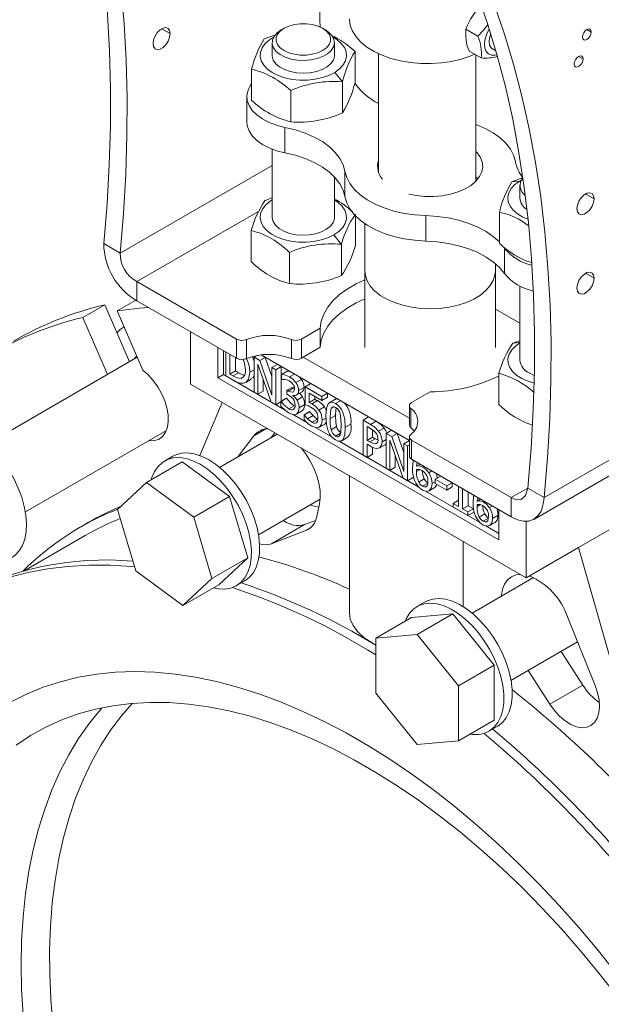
# Model space of a CAD drawing. Header units: millimetres. Extents: x 195 to 7681, y 65 to 5395.
# Tile 16 of 80: x 559 to 708, y 4008 to 4261. Entities that reach past the tile are written whole.
import ezdxf

# ---------------------------------------------------------------- set-up
doc = ezdxf.new("R2010")
doc.units = ezdxf.units.MM

msp = doc.modelspace()

# ---------------------------------------------------------------- linework, layer by layer
at = {"color": 7, "linetype": 'Continuous', "lineweight": 18, "ltscale": 13}
for p, q in [((597.58, 4257.38), (595.39, 4258.64)), ((626.14, 4258.36), (626.85, 4258.77)), ((637.46, 4258.36), (636.75, 4258.77)), ((676.66, 4256.74), (673.57, 4258.51)), ((705.77, 4257.8), (704.63, 4258.45)), ((623.8, 4255.09), (623.8, 4251.83)), ((639.8, 4251.83), (639.8, 4255.09)), ((645.08, 4252.81), (645.08, 4244.8)), ((651.12, 4252.21), (651.12, 4221.79)), ((677.46, 4251.15), (674.38, 4252.92)), ((676.12, 4219.45), (676.12, 4251.92)), ((680.36, 4253.47), (681.27, 4252.94)), ((703.64, 4250.86), (702.51, 4251.51)), ((618.52, 4248.24), (618.52, 4240.23)), ((641.87, 4245.03), (639.87, 4247.42)), ((641.87, 4245.03), (641.87, 4237.01)), ((645.07, 4244.59), (645.27, 4244.31)), ((628.59, 4242.75), (628.59, 4234.73)), ((617.3, 4241.21), (617.3, 4234.68)), ((627.08, 4233.3), (627.08, 4226.77)), ((623.8, 4227.7), (623.8, 4210.18)), ((623.8, 4223.52), (584.78, 4201)), ((642.48, 4222.04), (642.48, 4215.51)), ((639.8, 4210.18), (639.8, 4220.55)), ((685.37, 4219.29), (687.38, 4219.49)), ((687.44, 4218.35), (687.44, 4215.09)), ((622, 4214.54), (623.8, 4215.18)), ((706.47, 4214.93), (704.28, 4216.19)), ((620.29, 4211.7), (589.02, 4193.65)), ((682.16, 4211.5), (682.16, 4203.49)), ((645.19, 4210.54), (645.19, 4202.94)), ((663.26, 4210.6), (663.26, 4204.07)), ((618.42, 4206.81), (618.42, 4198.8)), ((647.62, 4208.52), (647.62, 4196.34)), ((641.6, 4203.23), (639.65, 4205.65)), ((580.54, 4203.45), (582.91, 4202.08)), ((582.91, 4202.08), (584.78, 4201)), ((628.22, 4201.16), (628.22, 4193.14)), ((641.6, 4203.23), (641.6, 4195.21)), ((683.47, 4202.26), (683.47, 4195.73)), ((647.62, 4196.34), (647.62, 4176.74)), ((681.12, 4196.34), (681.12, 4198.28)), ((681.12, 4176.74), (681.12, 4196.34)), ((589.02, 4193.65), (614.6, 4178.89)), ((589.02, 4193.65), (589.02, 4188.75)), ((706.47, 4194.52), (704.28, 4195.78)), ((687.44, 4192.5), (687.44, 4173.44)), ((588.75, 4188.92), (583.96, 4186.16)), ((614.6, 4173.99), (589.02, 4188.75)), ((580.8, 4187.71), (575.15, 4184.44)), ((580.8, 4187.71), (587.16, 4173.05)), ((590.58, 4170.9), (583.96, 4186.16)), ((681.12, 4186.61), (687.44, 4182.96)), ((575.15, 4184.44), (581.5, 4169.78)), ((585.75, 4182.05), (585.74, 4182.04)), ((602.81, 4180.79), (602.81, 4167.32)), ((631.33, 4178.89), (636.13, 4181.66)), ((636.13, 4181.66), (636.13, 4176.76)), ((614.6, 4178.89), (614.6, 4173.99)), ((617.17, 4173.86), (617.17, 4178.76)), ((628.76, 4178.76), (628.76, 4173.86)), ((631.33, 4173.99), (631.33, 4178.89)), ((685.64, 4177.8), (687.44, 4178.45)), ((609.88, 4168.95), (609.88, 4176.71)), ((611.3, 4169.77), (611.3, 4175.89)), ((636.13, 4176.76), (631.33, 4173.99)), ((685.64, 4177.8), (687.44, 4177.96)), ((589.15, 4174.2), (550.4, 4151.82)), ((611.89, 4175.55), (611.89, 4169.42)), ((612.92, 4169.86), (612.92, 4174.95)), ((614.34, 4174.13), (614.34, 4170.68)), ((619.9, 4174.65), (619.15, 4174.22)), ((619.15, 4174.22), (619.15, 4165.23)), ((620.61, 4173.37), (619.15, 4174.22)), ((622.03, 4174.18), (620.61, 4173.37)), ((623.75, 4164.45), (620.61, 4173.37)), ((620.94, 4174.81), (622.03, 4174.18)), ((620.95, 4174.81), (659.03, 4152.83)), ((622.03, 4174.18), (623.75, 4169.29)), ((659.03, 4158.54), (631.8, 4174.26)), ((614.34, 4170.68), (612.92, 4169.86)), ((614.34, 4170.68), (615.13, 4170.22)), ((619.15, 4171.01), (618.02, 4170.37)), ((620.11, 4172.42), (623.55, 4162.69)), ((620.11, 4164.68), (620.11, 4172.42)), ((625.16, 4172.38), (623.75, 4171.56)), ((623.75, 4171.56), (623.75, 4164.45)), ((624.71, 4171), (623.75, 4171.56)), ((626.13, 4171.82), (624.71, 4171)), ((624.71, 4162.02), (624.71, 4171)), ((625.16, 4172.38), (626.13, 4171.82)), ((626.13, 4171.82), (626.13, 4162.98)), ((609.88, 4168.95), (611.3, 4169.77)), ((682.01, 4127.31), (609.88, 4168.95)), ((626.95, 4160.73), (611.3, 4169.77)), ((611.89, 4169.42), (613.68, 4168.39)), ((613.71, 4169.4), (612.92, 4169.86)), ((615.13, 4170.22), (613.71, 4169.4)), ((616.99, 4167.74), (618.41, 4168.55)), ((621.52, 4168.42), (621.52, 4165.49)), ((627.63, 4170.59), (626.22, 4169.77)), ((626.22, 4169.77), (626.22, 4168.5)), ((626.22, 4168.5), (626.28, 4168.46)), ((627.63, 4170.59), (628.55, 4170.42)), ((629.5, 4169.87), (628.25, 4169.15)), ((631.3, 4168.51), (629.89, 4167.7)), ((630.74, 4169.16), (631.3, 4168.51)), ((682.06, 4170.07), (682.06, 4162.06)), ((689.78, 4170.18), (691.13, 4169.55)), ((689.78, 4170.18), (689.78, 4170.18)), ((693.67, 4138.13), (746.71, 4168.75)), ((602.81, 4167.32), (689.08, 4117.51)), ((629.01, 4166.55), (627.59, 4165.73)), ((627.59, 4165.73), (627.59, 4164.73)), ((627.94, 4165.53), (627.59, 4165.73)), ((629.35, 4166.35), (627.94, 4165.53)), ((629.01, 4166.55), (629.35, 4166.35)), ((631.99, 4166.45), (630.58, 4165.64)), ((633.72, 4167.43), (632.31, 4166.62)), ((632.31, 4166.62), (632.31, 4161.99)), ((636.57, 4164.15), (632.31, 4166.62)), ((633.72, 4167.43), (637.99, 4164.97)), ((619.15, 4165.23), (620.11, 4164.68)), ((621.52, 4165.49), (620.11, 4164.68)), ((627.42, 4163.73), (626, 4162.91)), ((627.49, 4163.69), (626.08, 4162.87)), ((627.42, 4163.73), (627.49, 4163.69)), ((627.59, 4164.73), (628.03, 4164.48)), ((629.14, 4164.37), (629.14, 4164.46)), ((630.06, 4164.51), (631.48, 4165.33)), ((631.6, 4164), (630.19, 4163.18)), ((633.31, 4164.98), (636.57, 4163.1)), ((633.31, 4162.59), (633.31, 4164.98)), ((634.72, 4163.41), (633.31, 4162.59)), ((634.72, 4164.17), (634.72, 4163.41)), ((637.99, 4164.97), (636.57, 4164.15)), ((636.57, 4163.1), (636.57, 4164.15)), ((637.99, 4163.92), (636.57, 4163.1)), ((637.99, 4164.97), (637.99, 4163.92)), ((639.93, 4163.35), (638.52, 4162.53)), ((659.61, 4162.56), (664.42, 4165.33)), ((691, 4132.53), (744.41, 4163.36)), ((610.98, 4162.6), (605.22, 4148.94)), ((623.55, 4162.69), (624.71, 4162.02)), ((626, 4162.77), (624.71, 4162.02)), ((626, 4162.91), (626, 4161.64)), ((626.08, 4162.87), (626, 4162.91)), ((629.48, 4161.75), (628.06, 4160.94)), ((632.15, 4162.03), (630.73, 4161.21)), ((635.43, 4163.05), (634.01, 4162.23)), ((637.23, 4161.45), (635.82, 4160.63)), ((639.7, 4161.47), (638.94, 4161.03)), ((641.35, 4163.03), (640.1, 4162.3)), ((659.03, 4161.74), (659.03, 4156.84)), ((659.4, 4156.17), (659.4, 4161.07)), ((632.84, 4157.33), (628.99, 4159.55)), ((631.46, 4160.4), (630.04, 4159.58)), ((633.4, 4160.23), (631.99, 4159.42)), ((631.99, 4159.42), (631.99, 4158.14)), ((632.06, 4159.37), (631.99, 4159.42)), ((633.48, 4160.19), (632.06, 4159.37)), ((634.31, 4159.22), (632.9, 4158.41)), ((633.4, 4160.23), (633.48, 4160.19)), ((635.45, 4158.3), (634.04, 4157.49)), ((637.64, 4158.59), (636.62, 4158)), ((640.08, 4159.26), (638.67, 4158.45)), ((648.55, 4158.87), (647.14, 4158.06)), ((647.14, 4158.06), (647.14, 4149.07)), ((649.09, 4156.93), (647.14, 4158.06)), ((648.55, 4158.87), (650.51, 4157.74)), ((622.21, 4155.8), (619.09, 4154)), ((639.22, 4153.65), (634.79, 4156.2)), ((635.88, 4156.2), (637.29, 4157.02)), ((637.35, 4157.05), (635.93, 4156.24)), ((637.72, 4157.5), (637.35, 4157.05)), ((640.35, 4156.4), (638.93, 4155.59)), ((644, 4157.01), (642.58, 4156.2)), ((648.17, 4156.43), (649.03, 4155.93)), ((648.17, 4152.84), (648.17, 4156.43)), ((650.51, 4157.74), (649.09, 4156.93)), ((649.59, 4155.55), (649.59, 4153.66)), ((652.54, 4156.01), (651.13, 4155.19)), ((654.45, 4155.47), (653.04, 4154.65)), ((654.45, 4155.47), (655.92, 4154.62)), ((560.4, 4134.5), (596.62, 4155.42)), ((625.11, 4154.44), (610.3, 4145.9)), ((615.09, 4148.66), (619.09, 4154)), ((624.5, 4154.79), (623.58, 4153.56)), ((641.35, 4154.67), (640.1, 4153.95)), ((641.66, 4152.72), (643.08, 4153.54)), ((649.59, 4153.66), (648.17, 4152.84)), ((650.29, 4153.25), (648.88, 4152.44)), ((649.59, 4153.66), (650.29, 4153.25)), ((650.29, 4153.25), (650.9, 4152.98)), ((653.04, 4153.08), (652.05, 4152.51)), ((653.04, 4154.65), (653.04, 4145.67)), ((654.51, 4153.8), (653.04, 4154.65)), ((655.92, 4154.62), (654.51, 4153.8)), ((657.64, 4144.88), (654.51, 4153.8)), ((655.92, 4154.62), (657.64, 4149.73)), ((659.03, 4153.71), (659.03, 4148.81)), ((661.51, 4140.78), (640.97, 4152.63)), ((648.88, 4152.44), (648.17, 4152.84)), ((648.17, 4151.83), (649.05, 4151.32)), ((648.17, 4148.48), (648.17, 4151.83)), ((649.59, 4151.06), (649.59, 4149.29)), ((652.79, 4151.73), (651.37, 4150.91)), ((653.04, 4152), (652.79, 4151.73)), ((654, 4152.86), (657.44, 4143.12)), ((654, 4145.11), (654, 4152.86)), ((659.03, 4152.8), (657.64, 4151.99)), ((658.6, 4151.44), (657.64, 4151.99)), ((657.64, 4151.99), (657.64, 4144.88)), ((659.03, 4151.68), (658.6, 4151.44)), ((658.6, 4142.46), (658.6, 4151.44)), ((685.19, 4138.13), (659.61, 4152.9)), ((659.61, 4148), (659.61, 4152.9)), ((598.27, 4148.76), (596.14, 4147.54)), ((647.14, 4149.07), (648.17, 4148.48)), ((649.59, 4149.29), (648.17, 4148.48)), ((655.42, 4148.86), (655.42, 4145.93)), ((659.61, 4148), (685.19, 4133.23)), ((600.71, 4147.29), (591.51, 4141.98)), ((612.85, 4138.43), (600.71, 4147.29)), ((653.04, 4145.67), (654, 4145.11)), ((655.42, 4145.93), (654, 4145.11)), ((661.78, 4146.74), (660.9, 4146.24)), ((662.86, 4146.12), (662.52, 4145.93)), ((643.62, 4143.76), (643.62, 4108.54)), ((657.44, 4143.12), (658.6, 4142.46)), ((660.02, 4143.27), (658.6, 4142.46)), ((661.73, 4145.3), (660.89, 4144.81)), ((662.85, 4142.94), (661.44, 4142.12)), ((664.83, 4144.99), (664.03, 4144.53)), ((667.12, 4143.65), (665.7, 4142.83)), ((668.64, 4141.14), (665.7, 4142.83)), ((665.7, 4142.83), (665.7, 4141.74)), ((667.12, 4143.65), (670.06, 4141.95)), ((591.51, 4141.98), (584.06, 4135.07)), ((603.66, 4133.13), (591.51, 4141.98)), ((663.83, 4141.87), (662.41, 4141.05)), ((665.56, 4140.73), (664.14, 4139.91)), ((665.7, 4142.22), (664.88, 4141.75)), ((665.7, 4141.74), (668.64, 4140.04)), ((670.06, 4141.95), (668.64, 4141.14)), ((668.64, 4140.04), (668.64, 4141.14)), ((670.06, 4140.86), (668.64, 4140.04)), ((670.06, 4141.95), (670.06, 4140.86)), ((671.7, 4141.02), (671.7, 4135.81)), ((672.7, 4135.23), (672.7, 4140.44)), ((689.43, 4140.58), (685.19, 4138.13)), ((691.3, 4139.51), (689.43, 4140.58)), ((612.85, 4138.43), (603.66, 4133.13)), ((617.54, 4122.66), (612.85, 4138.43)), ((677.07, 4131.79), (663.15, 4139.83)), ((674.12, 4139.62), (674.12, 4136.05)), ((677.34, 4137.76), (676.46, 4137.26)), ((685.19, 4138.13), (685.19, 4133.23)), ((693.67, 4138.13), (691.3, 4139.51)), ((620.3, 4128.58), (636.11, 4137.71)), ((635.76, 4135.67), (633.43, 4136.15)), ((635.94, 4136.52), (635.25, 4133.26)), ((671.7, 4137.44), (670.29, 4136.63)), ((670.29, 4136.63), (670.29, 4135.71)), ((671.7, 4135.81), (670.29, 4136.63)), ((670.29, 4135.71), (674.08, 4133.52)), ((674.12, 4136.05), (672.7, 4135.23)), ((674.08, 4134.44), (672.7, 4135.23)), ((675.5, 4135.25), (674.08, 4134.44)), ((674.12, 4136.05), (675.5, 4135.25)), ((677.29, 4136.32), (676.44, 4135.83)), ((678.42, 4137.14), (678.08, 4136.95)), ((680.39, 4136.01), (679.59, 4135.55)), ((584.06, 4135.07), (588.75, 4119.3)), ((608.34, 4117.36), (603.66, 4133.13)), ((674.08, 4133.52), (674.08, 4134.44)), ((675.5, 4134.33), (674.08, 4133.52)), ((678.41, 4133.96), (677, 4133.14)), ((679.38, 4132.89), (677.97, 4132.07)), ((681.85, 4133.58), (680.43, 4132.77)), ((682.01, 4135.07), (682.01, 4127.31)), ((576.66, 4131.78), (574.54, 4130.56)), ((623.66, 4126.28), (632.14, 4131.18)), ((632.14, 4131.18), (634.96, 4132.28)), ((632.65, 4129.8), (633.61, 4130.35)), ((682.01, 4128.95), (678.71, 4130.85)), ((681.11, 4131.75), (679.7, 4130.93)), ((689.08, 4117.51), (689.08, 4132.09)), ((702.51, 4125.27), (711, 4130.17)), ((575.79, 4128.39), (560.12, 4119.35)), ((632.65, 4129.8), (623.66, 4126.28)), ((672.87, 4126.87), (672.87, 4110.11)), ((689.08, 4117.51), (702.51, 4125.27)), ((723.02, 4052.98), (702.51, 4125.27)), ((617.54, 4122.66), (608.34, 4117.36)), ((610.08, 4115.75), (617.54, 4122.66)), ((588.75, 4119.3), (600.89, 4110.44)), ((690.95, 4117.6), (675.13, 4108.47)), ((600.89, 4110.44), (608.34, 4117.36)), ((610.08, 4115.75), (600.89, 4110.44)), ((614.64, 4115.5), (616.76, 4116.72)), ((663.1, 4111.34), (660.98, 4110.11)), ((670.23, 4108.23), (659.62, 4107.28)), ((670.23, 4108.23), (661.04, 4102.92)), ((680.84, 4095.04), (670.23, 4108.23)), ((699.66, 4107.49), (706.76, 4089.84)), ((659.62, 4107.28), (650.43, 4101.98)), ((661.04, 4102.92), (650.43, 4101.98)), ((671.64, 4089.73), (661.04, 4102.92)), ((650.43, 4101.98), (650.43, 4087.83)), ((685.13, 4091.15), (702.26, 4101.03)), ((698, 4098.57), (703.59, 4089.94)), ((680.84, 4095.04), (671.64, 4089.73)), ((680.84, 4080.89), (680.84, 4095.04)), ((695.1, 4085.04), (689.51, 4093.67)), ((671.64, 4075.59), (671.64, 4089.73)), ((695.1, 4085.04), (703.59, 4089.94)), ((650.43, 4087.83), (661.04, 4074.64)), ((680.84, 4080.89), (671.64, 4075.59)), ((679.48, 4078.07), (681.6, 4079.29)), ((661.04, 4074.64), (671.64, 4075.59))]:
    msp.add_line(p, q, dxfattribs=at)
at = {"color": 7, "linetype": 'Continuous', "lineweight": 18, "ltscale": 13, "flags": 128}
for points in [[(580.54, 4203.45), (581.38, 4213.64), (581.96, 4223.7), (582.26, 4233.63), (582.28, 4243.39), (582.03, 4253), (581.51, 4262.43), (580.71, 4271.68), (579.64, 4280.74), (578.29, 4289.6), (576.75, 4297.9)], [(580.71, 4296.8), (580.92, 4295.79), (582.54, 4287.15), (583.88, 4278.29), (584.95, 4269.24), (585.75, 4259.98), (586.27, 4250.55), (586.52, 4240.95), (586.5, 4231.18), (586.2, 4221.26), (585.63, 4211.19), (584.78, 4201)], [(673.52, 4275.11), (676.46, 4267.66), (679.13, 4259.95), (681.54, 4251.99), (683.69, 4243.8), (685.58, 4235.38), (687.19, 4226.73), (688.53, 4217.88), (689.6, 4208.82), (690.4, 4199.57), (690.93, 4190.14), (691.18, 4180.53), (691.15, 4170.76), (690.85, 4160.84), (690.28, 4150.78), (689.43, 4140.58)], [(693.67, 4138.13), (694.52, 4148.33), (695.09, 4158.39), (695.39, 4168.31), (695.42, 4178.08), (695.17, 4187.69), (694.64, 4197.12), (693.85, 4206.37), (692.77, 4215.43), (691.43, 4224.28), (689.82, 4232.93), (687.94, 4241.35), (685.79, 4249.54), (683.37, 4257.5), (680.7, 4265.21), (677.76, 4272.66)], [(626.85, 4258.77), (628.08, 4259.33), (629.49, 4259.72), (631.02, 4259.92), (632.59, 4259.92), (634.11, 4259.72), (635.53, 4259.33), (636.75, 4258.77), (637.73, 4258.06), (638.41, 4257.24), (638.76, 4256.36), (638.76, 4255.46), (638.41, 4254.57), (637.73, 4253.76), (636.75, 4253.05), (635.53, 4252.49), (634.11, 4252.1), (632.59, 4251.89), (631.02, 4251.89), (629.49, 4252.1), (628.08, 4252.49), (626.85, 4253.05), (625.87, 4253.76), (625.19, 4254.57), (624.85, 4255.46), (624.85, 4256.36), (625.19, 4257.24), (625.87, 4258.06), (626.85, 4258.77)], [(643.62, 4261.22), (643.62, 4261.03), (643.85, 4259.49), (644.42, 4257.98), (645.34, 4256.54), (646.59, 4255.17), (648.13, 4253.91), (649.96, 4252.79), (652.03, 4251.81), (654.3, 4251), (656.75, 4250.38), (659.31, 4249.95), (661.95, 4249.71), (664.62, 4249.69), (667.28, 4249.87), (669.87, 4250.25), (672.34, 4250.83), (674.66, 4251.59), (675.84, 4252.08)], [(676.66, 4256.74), (678.2, 4258.37), (679.17, 4259.7)], [(597.58, 4257.38), (597.45, 4258.17), (597.06, 4258.71), (596.48, 4258.94), (595.77, 4258.83), (595.01, 4258.39), (594.29, 4257.67), (593.71, 4256.77), (593.33, 4255.79), (593.19, 4254.85), (593.33, 4254.06), (593.71, 4253.52), (594.29, 4253.29), (595.01, 4253.4), (595.77, 4253.84), (596.48, 4254.55), (597.06, 4255.46), (597.45, 4256.44), (597.58, 4257.38)], [(621.74, 4256.02), (624.4, 4257.03), (624.73, 4257.12)], [(626.14, 4258.36), (625.06, 4257.58), (624.29, 4256.69), (623.87, 4255.72), (623.83, 4254.72), (624.15, 4253.74), (624.84, 4252.82), (625.85, 4252.01), (627.13, 4251.34), (628.64, 4250.85), (630.29, 4250.56), (632.02, 4250.48), (633.73, 4250.61), (635.36, 4250.96), (636.81, 4251.49), (638.04, 4252.2), (638.97, 4253.04), (639.57, 4253.98), (639.8, 4254.97), (639.66, 4255.96), (639.15, 4256.92), (638.3, 4257.79), (637.46, 4258.36)], [(679.56, 4258.61), (679.55, 4258.59), (678.93, 4257.32), (678.53, 4256.03), (678.37, 4254.79), (678.46, 4253.69), (678.79, 4252.8), (679.35, 4252.16), (680.1, 4251.83), (680.99, 4251.81), (681.56, 4251.95)], [(679.97, 4257.3), (679.65, 4256.32), (679.53, 4255.29), (679.66, 4254.4), (680.03, 4253.74), (680.37, 4253.46)], [(705.77, 4257.8), (705.68, 4257.25), (705.43, 4256.68), (705.07, 4256.19), (704.63, 4255.84), (704.2, 4255.69), (703.83, 4255.76), (703.59, 4256.04), (703.5, 4256.49), (703.59, 4257.04), (703.83, 4257.61), (704.2, 4258.1), (704.63, 4258.45), (705.07, 4258.6), (705.43, 4258.53), (705.68, 4258.25), (705.77, 4257.8)], [(624.17, 4256.48), (623.09, 4255.79), (622, 4254.83), (621.23, 4253.77), (620.79, 4252.65), (620.72, 4251.5), (620.99, 4250.37), (621.62, 4249.28), (622.57, 4248.27), (623.82, 4247.37), (625.33, 4246.62), (627.04, 4246.04), (628.91, 4245.64), (630.87, 4245.44), (632.86, 4245.45), (634.81, 4245.66), (636.67, 4246.07), (638.37, 4246.66), (639.87, 4247.42), (639.87, 4247.42)], [(639.87, 4247.42), (641.1, 4248.33), (642.03, 4249.34), (642.64, 4250.43), (642.89, 4251.57), (642.79, 4252.72), (642.34, 4253.84), (641.55, 4254.89), (640.44, 4255.85), (639.43, 4256.48)], [(623.8, 4251.84), (623.81, 4251.57), (624.09, 4250.59), (624.74, 4249.66), (625.71, 4248.83), (626.96, 4248.15), (628.45, 4247.63), (630.09, 4247.32), (631.81, 4247.21), (633.53, 4247.32), (635.17, 4247.64), (636.65, 4248.15), (637.9, 4248.84), (638.87, 4249.67), (639.51, 4250.59), (639.79, 4251.58), (639.8, 4251.84)], [(703.64, 4250.86), (703.56, 4250.31), (703.31, 4249.74), (702.95, 4249.25), (702.51, 4248.9), (702.08, 4248.75), (701.71, 4248.82), (701.47, 4249.1), (701.38, 4249.55), (701.47, 4250.1), (701.71, 4250.67), (702.08, 4251.16), (702.51, 4251.51), (702.95, 4251.66), (703.31, 4251.59), (703.56, 4251.31), (703.64, 4250.86)], [(627.08, 4233.3), (624.95, 4233.83), (623, 4234.56), (621.28, 4235.45), (619.82, 4236.49), (618.68, 4237.66), (617.86, 4238.91), (617.4, 4240.22), (617.31, 4241.56), (617.59, 4242.89), (618.24, 4244.17), (618.52, 4244.57)], [(627.08, 4226.77), (624.95, 4227.3), (623, 4228.03), (621.28, 4228.92), (619.82, 4229.96), (618.68, 4231.12), (617.86, 4232.38), (617.4, 4233.69), (617.3, 4234.68)], [(676.12, 4234.02), (676.2, 4233.99), (678.49, 4233.02), (680.55, 4231.89), (682.34, 4230.62), (683.82, 4229.22), (684.99, 4227.72), (685.81, 4226.15), (686.27, 4224.53)], [(642.48, 4222.04), (642.01, 4223.7), (641.18, 4225.32), (640.01, 4226.86), (638.5, 4228.3), (636.7, 4229.62), (634.62, 4230.79), (632.29, 4231.81), (629.77, 4232.65), (627.08, 4233.3)], [(642.48, 4215.51), (642.01, 4217.17), (641.18, 4218.78), (640.01, 4220.32), (638.5, 4221.76), (636.7, 4223.08), (634.62, 4224.26), (632.29, 4225.28), (629.77, 4226.12), (627.08, 4226.77)], [(676.12, 4227.12), (676.35, 4226.87), (677.21, 4225.69), (677.72, 4224.43), (677.87, 4223.15), (677.65, 4221.87), (677.06, 4220.63), (676.13, 4219.46), (674.88, 4218.39), (673.34, 4217.46), (671.56, 4216.69), (669.58, 4216.09), (667.46, 4215.7), (665.25, 4215.51), (663.02, 4215.53), (660.83, 4215.77), (658.9, 4216.16)], [(663.26, 4210.6), (660.44, 4210.79), (657.68, 4211.19), (655.03, 4211.79), (652.54, 4212.58), (650.25, 4213.55), (648.19, 4214.68), (646.41, 4215.96), (644.92, 4217.35), (643.76, 4218.85), (642.94, 4220.42), (642.48, 4222.04)], [(676.63, 4220.02), (676.35, 4220.34), (676.12, 4220.59)], [(687.81, 4219.74), (687.38, 4219.49), (686.14, 4218.59), (685.21, 4217.58), (684.61, 4216.48), (684.35, 4215.34), (684.45, 4214.19), (684.9, 4213.08), (685.7, 4212.02), (686.8, 4211.07), (688.18, 4210.24), (689.51, 4209.67)], [(685.37, 4219.29), (688.04, 4220.29), (688.06, 4220.3)], [(706.47, 4214.93), (706.34, 4213.99), (705.96, 4213.01), (705.38, 4212.1), (704.66, 4211.39), (703.9, 4210.95), (703.18, 4210.84), (702.6, 4211.07), (702.22, 4211.61), (702.09, 4212.4), (702.22, 4213.34), (702.6, 4214.32), (703.18, 4215.22), (703.9, 4215.94), (704.66, 4216.38), (705.38, 4216.49), (705.96, 4216.26), (706.34, 4215.72), (706.47, 4214.93)], [(623.8, 4214.63), (623.28, 4214.29), (622.15, 4213.35), (621.32, 4212.3), (620.84, 4211.19), (620.7, 4210.04), (620.93, 4208.9), (621.5, 4207.8), (622.4, 4206.77), (623.61, 4205.86), (625.08, 4205.08), (626.76, 4204.47), (628.61, 4204.05), (630.56, 4203.82), (632.55, 4203.79), (634.51, 4203.97), (636.39, 4204.35), (638.12, 4204.92), (639.65, 4205.65)], [(639.65, 4205.65), (640.93, 4206.53), (641.91, 4207.53), (642.57, 4208.62), (642.88, 4209.75), (642.83, 4210.9), (642.43, 4212.03), (641.69, 4213.09), (640.63, 4214.06), (639.8, 4214.63)], [(663.26, 4204.07), (660.44, 4204.26), (657.68, 4204.65), (655.03, 4205.25), (652.54, 4206.04), (650.25, 4207.01), (648.19, 4208.15), (646.41, 4209.42), (644.92, 4210.82), (643.76, 4212.32), (642.94, 4213.89), (642.48, 4215.51)], [(623.8, 4210.2), (623.8, 4210.06), (624.04, 4209.07), (624.63, 4208.13), (625.57, 4207.29), (626.79, 4206.58), (628.25, 4206.05), (629.87, 4205.7), (631.59, 4205.57), (633.31, 4205.65), (634.96, 4205.94), (636.47, 4206.43), (637.76, 4207.1), (638.77, 4207.91), (639.45, 4208.83), (639.78, 4209.81), (639.8, 4210.2)], [(682.16, 4203.84), (680.65, 4205.2), (678.78, 4206.49), (676.65, 4207.63), (674.28, 4208.61), (671.71, 4209.41), (668.99, 4210.01), (666.16, 4210.41), (663.26, 4210.6)], [(683.47, 4195.73), (682.22, 4197.25), (680.65, 4198.66), (678.78, 4199.95), (676.65, 4201.1), (674.28, 4202.08), (671.71, 4202.87), (668.99, 4203.48), (666.16, 4203.88), (663.26, 4204.07)], [(681.12, 4196.34), (681.03, 4195.34), (680.6, 4193.95), (679.82, 4192.61), (678.72, 4191.35), (677.31, 4190.2), (675.62, 4189.17), (673.69, 4188.31), (671.57, 4187.61), (669.29, 4187.1), (666.9, 4186.78), (664.46, 4186.67), (662.02, 4186.77), (659.63, 4187.06), (657.35, 4187.56), (655.21, 4188.25), (653.26, 4189.1), (651.56, 4190.11), (650.12, 4191.26), (648.99, 4192.51), (648.19, 4193.84), (647.73, 4195.23), (647.62, 4196.34)], [(647.62, 4196.34), (647.73, 4195.23), (648.19, 4193.84), (648.99, 4192.51), (650.12, 4191.26), (651.56, 4190.11), (653.26, 4189.1), (655.21, 4188.25), (657.35, 4187.56), (659.63, 4187.06), (662.02, 4186.77), (664.46, 4186.67), (666.9, 4186.78), (669.29, 4187.1), (671.57, 4187.61), (673.69, 4188.31), (675.62, 4189.17), (677.31, 4190.2), (678.72, 4191.35), (679.82, 4192.61), (680.6, 4193.95), (681.03, 4195.34), (681.12, 4196.34)], [(706.47, 4194.52), (706.34, 4193.57), (705.96, 4192.59), (705.38, 4191.69), (704.66, 4190.98), (703.9, 4190.54), (703.18, 4190.42), (702.6, 4190.65), (702.22, 4191.19), (702.09, 4191.98), (702.22, 4192.93), (702.6, 4193.91), (703.18, 4194.81), (703.9, 4195.52), (704.66, 4195.96), (705.38, 4196.07), (705.96, 4195.85), (706.34, 4195.3), (706.47, 4194.52)], [(647.62, 4194.11), (645.34, 4193.06), (643.08, 4191.75), (641.09, 4190.3), (639.42, 4188.73), (638.06, 4187.06), (637.06, 4185.31), (636.41, 4183.5), (636.13, 4181.66)], [(636.13, 4176.76), (636.41, 4178.6), (637.06, 4180.41), (638.06, 4182.16), (639.42, 4183.83), (641.09, 4185.4), (643.08, 4186.85), (645.34, 4188.16), (647.62, 4189.21)], [(592.02, 4187.02), (589.83, 4186.85), (583.96, 4186.16)], [(687.44, 4177.89), (686.32, 4177.09), (685.33, 4176.09), (684.68, 4175.01), (684.37, 4173.88), (684.41, 4172.73), (684.81, 4171.6), (685.55, 4170.54), (686.61, 4169.56), (687.95, 4168.71), (689.54, 4168.02), (691.08, 4167.55)], [(589, 4174.54), (588.5, 4173.94), (588.39, 4173.76)], [(616.34, 4173.69), (616.72, 4172.72), (616.95, 4171)], [(618.74, 4174.32), (619.12, 4173.39), (619.15, 4173.2)], [(592.04, 4152.77), (592.4, 4152.73), (593.65, 4152.79), (594.76, 4153.19), (595.69, 4153.91), (596.4, 4154.93), (596.88, 4156.21), (597.1, 4157.72), (597.05, 4159.39), (596.75, 4161.18), (596.2, 4163.02), (595.41, 4164.85), (594.42, 4166.61), (593.26, 4168.24), (591.97, 4169.69), (590.58, 4170.9)], [(615.86, 4168.76), (614.79, 4168.88), (613.71, 4169.4)], [(615.13, 4170.22), (616.46, 4169.61), (616.72, 4169.6)], [(616.44, 4167.52), (617.16, 4167.86), (617.69, 4168.58), (618.02, 4170.37)], [(619.15, 4169.6), (618.9, 4169.04), (618.34, 4168.66)], [(628.25, 4169.15), (627, 4169.66), (626.22, 4169.77)], [(626.28, 4168.46), (626.66, 4168.52), (627.05, 4168.52)], [(627.05, 4168.52), (627.67, 4168.38), (628.17, 4168.16)], [(628.17, 4168.16), (628.73, 4167.75), (629.11, 4167.33)], [(629.89, 4167.7), (629.07, 4168.58), (628.25, 4169.15)], [(629.52, 4166.12), (629.46, 4165.66), (629.27, 4165.36), (628.97, 4165.23), (628.5, 4165.28), (627.94, 4165.53)], [(631.99, 4166.45), (631.86, 4165.75), (631.48, 4165.33)], [(627.49, 4163.69), (628.51, 4162.51), (629.48, 4161.75)], [(628.03, 4164.48), (628.76, 4163.97), (629.21, 4163.48)], [(630.19, 4163.18), (629.6, 4163.94), (629.14, 4164.37)], [(630.81, 4164.94), (631.15, 4164.62), (631.6, 4164)], [(634.72, 4163.41), (635.14, 4163.21), (635.43, 4163.05)], [(626, 4161.64), (627.11, 4160.58), (628.13, 4159.86)], [(628.06, 4160.94), (626.83, 4161.96), (626.08, 4162.87)], [(630.04, 4159.58), (630.59, 4160.3), (630.73, 4161.21)], [(632.15, 4162.03), (631.92, 4160.92), (631.46, 4160.4)], [(632.31, 4161.99), (633.09, 4161.69), (633.84, 4161.32)], [(634.01, 4162.23), (633.64, 4162.44), (633.31, 4162.59)], [(633.84, 4161.32), (634.65, 4160.74), (635.12, 4160.17)], [(635.82, 4160.63), (634.92, 4161.62), (634.01, 4162.23)], [(635.43, 4163.05), (636.54, 4162.27), (637.23, 4161.45)], [(637.23, 4161.45), (637.61, 4160.8), (637.72, 4160.51)], [(640.1, 4162.3), (639.5, 4162.58), (638.99, 4162.66), (638.56, 4162.56), (638.22, 4162.26), (637.76, 4161.08), (637.61, 4159.06)], [(638.67, 4158.45), (638.74, 4160.15), (638.94, 4161.03)], [(638.94, 4161.03), (639.16, 4161.36), (639.45, 4161.5), (639.74, 4161.46), (640.1, 4161.31)], [(640.23, 4161.21), (640.12, 4160.65), (640.08, 4159.26)], [(642.58, 4156.2), (642.43, 4158.33), (641.98, 4160.05), (641.64, 4160.76), (641.21, 4161.37), (640.7, 4161.88), (640.1, 4162.3)], [(659.4, 4161.07), (659.22, 4161.25), (659.1, 4161.44), (659.04, 4161.63), (659.03, 4161.84), (659.09, 4162.04), (659.21, 4162.23), (659.39, 4162.4), (659.61, 4162.56)], [(628.13, 4159.86), (629.34, 4159.43), (630.04, 4159.58)], [(631.99, 4158.14), (633.05, 4157.13), (634.02, 4156.46)], [(632.9, 4158.41), (632.35, 4159), (632.06, 4159.37)], [(634.04, 4157.49), (633.4, 4157.94), (632.9, 4158.41)], [(633.48, 4160.19), (633.87, 4159.69), (634.31, 4159.22)], [(634.31, 4159.22), (634.94, 4158.65), (635.45, 4158.3)], [(635.56, 4158.62), (635.43, 4157.77), (635.16, 4157.39)], [(635.93, 4156.24), (636.48, 4157.01), (636.62, 4158)], [(637.61, 4159.06), (637.76, 4156.91), (638.21, 4155.19), (638.55, 4154.49), (638.98, 4153.88), (639.5, 4153.37), (640.1, 4152.95)], [(638.93, 4155.59), (638.71, 4157), (638.67, 4158.45)], [(640.08, 4159.26), (640.15, 4157.5), (640.35, 4156.4)], [(641.24, 4159.72), (641.47, 4158.27), (641.52, 4156.81)], [(556.86, 4122.65), (557.78, 4123.3), (558.83, 4124.42), (559.66, 4125.82), (560.25, 4127.47), (560.6, 4129.33), (560.69, 4131.38), (560.53, 4133.58), (560.12, 4135.87), (559.47, 4138.21), (558.59, 4140.56), (557.49, 4142.88), (556.2, 4145.12), (554.74, 4147.23), (553.14, 4149.17), (551.44, 4150.91), (549.66, 4152.41), (547.84, 4153.64), (546.02, 4154.58), (544.23, 4155.22), (542.5, 4155.53), (540.88, 4155.51), (539.38, 4155.16), (538.36, 4154.69)], [(634.02, 4156.46), (635.23, 4156.06), (635.93, 4156.24)], [(640.1, 4152.95), (640.69, 4152.68), (641.2, 4152.6), (641.63, 4152.7), (641.97, 4153), (642.43, 4154.19), (642.58, 4156.2)], [(641.52, 4156.81), (641.44, 4155.08), (641.24, 4154.23)], [(649.03, 4155.93), (649.92, 4155.32), (650.42, 4154.79)], [(651.13, 4155.19), (650.15, 4156.22), (649.09, 4156.93)], [(650.51, 4157.74), (651.8, 4156.83), (652.54, 4156.01)], [(652.54, 4156.01), (652.97, 4155.32), (653.21, 4154.75)], [(659.4, 4156.17), (660.19, 4155.41), (660.3, 4155.28)], [(641.24, 4154.23), (641.03, 4153.9), (640.74, 4153.76), (640.45, 4153.79), (640.1, 4153.95)], [(659.61, 4152.9), (659.39, 4153.05), (659.21, 4153.23), (659.09, 4153.42), (659.03, 4153.62), (659.04, 4153.82), (659.1, 4154.02), (659.22, 4154.21), (659.4, 4154.38)], [(631.22, 4150.91), (632.36, 4149.44), (633.51, 4147.64), (634.48, 4145.73), (635.25, 4143.77), (635.79, 4141.82), (636.09, 4139.92), (636.14, 4138.14), (635.94, 4136.52)], [(650.54, 4152.02), (650.21, 4151.92), (649.8, 4152), (648.88, 4152.44)], [(651.37, 4150.91), (651.92, 4151.61), (652.05, 4152.51)], [(608.75, 4114.98), (609.98, 4114.72), (611.64, 4114.64), (613.18, 4114.88), (614.56, 4115.45), (615.77, 4116.33), (616.78, 4117.51), (617.57, 4118.96), (618.11, 4120.65), (618.42, 4122.55), (618.46, 4124.63), (618.26, 4126.85), (617.8, 4129.15), (617.1, 4131.5), (616.17, 4133.85), (615.04, 4136.16), (613.71, 4138.37), (612.23, 4140.45), (610.61, 4142.36), (608.89, 4144.06), (607.1, 4145.51), (605.28, 4146.69), (603.46, 4147.57), (601.68, 4148.15), (599.97, 4148.4), (598.37, 4148.32), (596.9, 4147.91), (595.6, 4147.18), (594.49, 4146.15), (593.59, 4144.84), (592.92, 4143.26), (592.75, 4142.7)], [(616.76, 4116.72), (617.89, 4117.56), (618.9, 4118.73), (619.69, 4120.18), (620.24, 4121.87), (620.54, 4123.78), (620.58, 4125.86), (620.38, 4128.07), (619.92, 4130.37), (619.22, 4132.72), (618.3, 4135.08), (617.16, 4137.38), (615.84, 4139.6), (614.35, 4141.68), (612.73, 4143.58), (611.01, 4145.28), (609.22, 4146.73), (607.4, 4147.91), (605.58, 4148.8), (603.8, 4149.37), (602.09, 4149.62), (600.49, 4149.54), (599.02, 4149.13), (598.27, 4148.76)], [(660.1, 4147.72), (659.99, 4147.48), (659.83, 4145.69)], [(660.89, 4144.81), (660.89, 4145.15), (660.9, 4145.37)], [(660.9, 4146.24), (661.06, 4147.16), (661.06, 4147.16)], [(662.52, 4145.93), (661.57, 4146.27), (660.9, 4146.24)], [(660.9, 4145.37), (661.66, 4145.33), (662.29, 4145.06)], [(662.29, 4145.06), (662.88, 4144.65), (663.29, 4144.18)], [(665.96, 4144.33), (666.13, 4143.86), (666.22, 4143.13)], [(660.69, 4141.88), (661.55, 4140.72), (662.4, 4140.07)], [(662.41, 4141.05), (661.84, 4141.52), (661.44, 4142.12)], [(663.82, 4142.31), (663.76, 4141.64), (663.6, 4141.18), (663.33, 4140.92), (662.92, 4140.86), (662.41, 4141.05)], [(664.14, 4139.91), (664.72, 4140.7), (664.88, 4141.75)], [(666.09, 4141.52), (666.04, 4141.29), (665.56, 4140.73)], [(689.43, 4140.58), (688.87, 4138.64), (687.77, 4137.63), (686.58, 4137.57), (685.19, 4138.13)], [(662.4, 4140.07), (663.47, 4139.73), (664.14, 4139.91)], [(675.66, 4138.73), (675.55, 4138.5), (675.39, 4136.71)], [(676.46, 4137.26), (676.61, 4138.18), (676.62, 4138.18)], [(685.19, 4133.23), (686.83, 4132.46), (688.38, 4132.07), (689.8, 4132.11), (691.05, 4132.56), (692.15, 4133.5), (692.87, 4134.67), (693.27, 4135.75), (693.53, 4136.92), (693.67, 4138.13)], [(676.44, 4135.83), (676.45, 4136.17), (676.46, 4136.39)], [(678.08, 4136.95), (677.13, 4137.29), (676.46, 4137.26)], [(676.46, 4136.39), (677.22, 4136.35), (677.85, 4136.08)], [(677.85, 4136.08), (678.44, 4135.66), (678.84, 4135.2)], [(681.52, 4135.35), (681.69, 4134.88), (681.85, 4133.58)], [(676.25, 4132.9), (677.11, 4131.74), (677.96, 4131.09)], [(677.97, 4132.07), (677.4, 4132.54), (677, 4133.14)], [(679.37, 4133.33), (679.32, 4132.66), (679.16, 4132.2), (678.89, 4131.94), (678.48, 4131.88), (677.97, 4132.07)], [(679.7, 4130.93), (680.28, 4131.72), (680.43, 4132.77)], [(681.85, 4133.58), (681.6, 4132.31), (681.11, 4131.75)], [(677.96, 4131.09), (679.02, 4130.75), (679.7, 4130.93)], [(588.43, 4120.35), (587.71, 4120.42), (582.14, 4120.75), (576.69, 4120.77), (571.34, 4120.46), (566.13, 4119.82), (561.04, 4118.87), (556.1, 4117.59)], [(682.64, 4112.8), (682.67, 4113.04), (682.97, 4114.58), (683.51, 4115.91), (684.27, 4116.98), (685.25, 4117.77), (686.4, 4118.25), (687.54, 4118.4)], [(674.65, 4077.32), (675.13, 4077.25), (676.77, 4077.23), (678.28, 4077.54), (679.64, 4078.16), (680.81, 4079.1), (681.78, 4080.33), (682.52, 4081.83), (683.03, 4083.56), (683.28, 4085.5), (683.28, 4087.61), (683.03, 4089.84), (682.52, 4092.16), (681.78, 4094.51), (680.81, 4096.86), (679.64, 4099.15), (678.28, 4101.34), (676.77, 4103.4), (675.13, 4105.27), (673.39, 4106.92), (671.6, 4108.32), (669.77, 4109.45), (667.96, 4110.28), (666.19, 4110.79), (664.5, 4110.98), (662.92, 4110.84), (661.48, 4110.37), (660.21, 4109.58), (659.14, 4108.5), (658.28, 4107.13), (657.92, 4106.3)], [(681.6, 4079.29), (681.76, 4079.39), (682.93, 4080.32), (683.9, 4081.55), (684.64, 4083.05), (685.15, 4084.79), (685.4, 4086.73), (685.4, 4088.83), (685.15, 4091.07), (684.64, 4093.38), (683.9, 4095.74), (682.93, 4098.08), (681.76, 4100.37), (680.41, 4102.57), (678.89, 4104.62), (677.25, 4106.49), (675.52, 4108.14), (673.72, 4109.55), (671.9, 4110.67), (670.08, 4111.5), (668.31, 4112.01), (666.62, 4112.2), (665.04, 4112.06), (663.6, 4111.59), (663.1, 4111.34)], [(650.43, 4100.29), (649.48, 4100.77), (647.46, 4102.11), (645.8, 4103.63), (644.57, 4105.25), (643.85, 4106.93), (643.63, 4108.54)], [(712.45, 4015.56), (707.6, 4021.65), (702.62, 4027.57), (697.53, 4033.29), (692.34, 4038.81), (687.06, 4044.11), (681.69, 4049.19), (676.26, 4054.03), (670.77, 4058.63), (665.22, 4062.98), (659.64, 4067.06), (654.03, 4070.87), (648.41, 4074.41), (642.77, 4077.66), (637.15, 4080.62), (631.54, 4083.28), (625.96, 4085.65), (620.41, 4087.7), (614.92, 4089.45), (609.49, 4090.88), (604.12, 4091.99), (598.84, 4092.79), (593.65, 4093.26), (588.56, 4093.41), (583.58, 4093.25), (578.73, 4092.76), (574, 4091.95), (569.42, 4090.82), (564.98, 4089.37), (560.7, 4087.61), (556.59, 4085.54)], [(706.76, 4089.84), (707.39, 4087.96), (707.77, 4086.12), (707.88, 4084.38), (707.71, 4082.8), (707.28, 4081.44), (706.6, 4080.35), (705.69, 4079.56), (704.58, 4079.11), (703.32, 4079), (701.94, 4079.25), (700.5, 4079.83), (699.05, 4080.74), (697.63, 4081.94), (696.3, 4083.39), (695.1, 4085.04)], [(712.49, 4009.85), (707.82, 4015.84), (703.02, 4021.64), (698.1, 4027.26), (693.08, 4032.67), (687.97, 4037.88), (682.77, 4042.86), (677.5, 4047.6), (672.17, 4052.11), (666.79, 4056.36), (661.36, 4060.35), (655.91, 4064.07), (650.45, 4067.51), (644.98, 4070.67), (639.51, 4073.54), (634.06, 4076.11), (628.64, 4078.38), (623.25, 4080.35), (617.92, 4082), (612.65, 4083.33), (607.46, 4084.35), (602.34, 4085.05), (597.32, 4085.43), (592.41, 4085.49), (587.61, 4085.23), (582.93, 4084.65), (578.39, 4083.74), (573.99, 4082.52), (569.75, 4080.98), (565.66, 4079.13), (561.75, 4076.97), (558.01, 4074.51)], [(587.86, 4085.25), (585.1, 4082.08), (582.3, 4078.35), (579.72, 4074.37), (577.35, 4070.12), (575.21, 4065.62), (573.3, 4060.89), (571.63, 4055.92), (570.19, 4050.74), (568.99, 4045.34), (568.03, 4039.75), (567.32, 4033.97), (566.86, 4028.02), (566.64, 4021.91), (566.67, 4015.65), (566.95, 4009.26), (567.48, 4002.74)], [(559.82, 4005.17), (559.45, 4011.69), (559.32, 4018.08), (559.45, 4024.33), (559.82, 4030.42), (560.44, 4036.34), (561.31, 4042.08), (562.42, 4047.62), (563.78, 4052.96), (565.38, 4058.08), (567.21, 4062.98), (569.28, 4067.64), (571.57, 4072.05), (574.09, 4076.21), (576.82, 4080.1), (579.77, 4083.72), (580.13, 4084.13)]]:
    msp.add_lwpolyline(points, dxfattribs=at)
at = {"color": 7, "linetype": 'Continuous', "lineweight": 18, "ltscale": 169}
for centre, radius, start, end in [((993.09, 4265.59), 357.04, 176.594, 181.0428), ((687.91, 4253.48), 15.19, 132.1481, 160.6341), ((627.9, 4234.14), 25.38, 47.3822, 63.9552), ((684.62, 4257.26), 11.12, 173.519, 202.9468), ((666.42, 4252.4), 11.12, 353.519, 22.9468), ((644.09, 4242.24), 26.26, 148.3423, 166.7881), ((667.72, 4238.91), 26.56, 148.4474, 166.683), ((678.59, 4262.26), 11.17, 264.2097, 285.3229), ((613.33, 4226.77), 22.09, 46.3142, 76.4136), ((639.71, 4217.85), 27.27, 85.4552, 114.0666), ((619.23, 4250.91), 26.56, 328.4474, 346.683), ((658.44, 4254.14), 16.43, 216.7328, 243.5565), ((633.78, 4256.2), 22.09, 226.3142, 256.4136), ((630.75, 4261.91), 27.27, 265.4552, 294.0666), ((655.8, 4223.27), 4.92, 162.125, 221.423), ((695.54, 4226.29), 9.44, 190.7625, 218.8176), ((707.73, 4205.5), 26.26, 148.3423, 166.7881), ((690.61, 4218.33), 3.13, 140.7012, 234.7217), ((642.05, 4200.54), 24.46, 145.0722, 165.1309), ((629.83, 4196.04), 21.34, 46.6866, 62.1282), ((691.21, 4215.4), 3.79, 184.5231, 238.5749), ((678.14, 4192.98), 18.96, 52.8981, 77.7544), ((665.49, 4196.84), 24.73, 145.1826, 165.0205), ((612.81, 4185.78), 21.77, 44.9387, 75.0667), ((597.74, 4203.58), 17.21, 180.4537, 239.5463), ((638.98, 4175.89), 27.47, 84.5204, 113.0657), ((621.3, 4209.33), 24.73, 325.1826, 345.0205), ((696.91, 4218.6), 21.11, 225.6958, 252.0165), ((693.37, 4210.26), 12.73, 218.9427, 257.0426), ((592.99, 4200.84), 8.21, 178.8857, 241.1143), ((633.82, 4214.17), 21.77, 224.9387, 255.0667), ((630.84, 4220.48), 27.47, 264.5204, 293.0657), ((693.48, 4203.85), 12.89, 219.0537, 258.3497), ((601.55, 4101.5), 88.67, 103.5342, 119.9237), ((595.73, 4098.75), 88.13, 103.5079, 136.5028), ((588.98, 4176.48), 6.44, 120.2006, 141.5641), ((616.02, 4181.67), 3.13, 242.9057, 291.5471), ((622.96, 4163.76), 16.08, 68.8871, 111.1129), ((629.91, 4181.67), 3.13, 248.4529, 297.0943), ((705.69, 4163.8), 24.46, 145.0722, 165.1309), ((616.02, 4176.77), 3.13, 242.9057, 291.5471), ((611.85, 4170.62), 6.18, 357.6591, 31.2169), ((622.96, 4158.86), 16.08, 68.8871, 111.1129), ((629.91, 4176.77), 3.13, 248.4529, 297.0943), ((691.38, 4173.79), 3.95, 184.8917, 246.212), ((614.99, 4170.56), 2, 295.7268, 12.6585), ((616.36, 4172.07), 4.55, 233.9674, 270.9926), ((628.45, 4166.41), 3.54, 0.7401, 36.4674), ((664.4, 4205.52), 40.19, 270.0314, 296.0704), ((677.06, 4150.45), 20.25, 46.8896, 75.7243), ((627.43, 4166.09), 2.09, 0.8472, 36.5116), ((629.52, 4165.46), 1.07, 249.1914, 9.5521), ((627.1, 4165.61), 3.48, 0.3952, 36.8123), ((627.07, 4161.99), 2.61, 358.1829, 34.8669), ((626.98, 4161.24), 3.75, 359.5541, 31.1792), ((628.38, 4162.05), 3.76, 359.5833, 31.15), ((640.38, 4162.77), 0.724, 68.1301, 127.2019), ((628.8, 4161.8), 1.14, 229.7367, 293.0675), ((628.38, 4161.74), 1.31, 311.5431, 7.5774), ((632.21, 4158.1), 4.41, 358.7364, 35.1072), ((638.76, 4159.14), 2.55, 13.0512, 58.2604), ((637.14, 4157.91), 6.92, 352.5058, 40.904), ((657.19, 4157.73), 4.01, 303.3962, 56.6038), ((696.98, 4176.69), 20.9, 224.449, 252.3148), ((632.88, 4158.69), 2.68, 358.3964, 33.3765), ((622.75, 4151.27), 4.56, 90.6291, 143.2914), ((634.67, 4158.25), 0.99, 230.134, 299.4975), ((641.46, 4156.15), 2.59, 192.5241, 238.2631), ((642.83, 4156.94), 2.54, 192.0732, 238.714), ((640.46, 4156.1), 3.65, 315.7135, 14.4932), ((659.9, 4156.88), 0.869, 182.8414, 235.0374), ((648.21, 4153.12), 2.77, 359.5735, 37.1076), ((649.83, 4152.94), 1.16, 307.4761, 7.979), ((647.62, 4152.48), 4.44, 0.4018, 37.7145), ((650.59, 4153.23), 2.45, 231.2047, 288.7517), ((660.03, 4148.91), 1, 185.6268, 245.6933), ((667.73, 4145.46), 7.9, 178.3446, 206.9903), ((660.46, 4142.2), 4.27, 33.1254, 61.0291), ((666.35, 4144.54), 5.47, 177.0806, 206.1959), ((667.11, 4145.12), 4.78, 180.9339, 207.0924), ((664.92, 4143.89), 2.28, 204.8385, 235.3567), ((660.62, 4142.41), 3.2, 358.0996, 33.5088), ((660.08, 4141.81), 4.79, 359.2492, 34.5464), ((611.83, 4070.84), 70.36, 112.5088, 119.9891), ((683.29, 4136.48), 7.9, 178.3446, 206.9903), ((681.9, 4135.55), 5.47, 177.0806, 206.1959), ((682.72, 4136.15), 4.84, 180.5216, 206.9907), ((676.01, 4133.21), 4.27, 33.1254, 61.0291), ((675.64, 4132.83), 4.79, 359.2492, 34.5464), ((610.08, 4069), 71.07, 111.3631, 134.977), ((610.64, 4067.99), 69.74, 111.7884, 119.9781), ((630.81, 4133.89), 4.49, 294.2243, 351.9532), ((680.48, 4134.91), 2.28, 204.8385, 235.3567), ((676.18, 4133.43), 3.2, 358.0996, 33.5088), ((630.52, 4137.37), 6.4, 233.0655, 284.7095), ((622.05, 4130.97), 4.95, 252.5771, 288.9479), ((583.47, 3982.89), 144.8, 65.453, 75.2094), ((580.91, 4043.64), 78.47, 84.8137, 119.1224), ((682.66, 4101.52), 18.02, 19.3302, 66.1888), ((560.5, 3954.32), 169.24, 57.8991, 71.7171), ((563.04, 3956.66), 168.05, 58.6638, 71.6834), ((716.97, 4098.29), 15.77, 211.9645, 234.645), ((510.1, 3866.9), 282.77, 41.1522, 51.6878), ((485.42, 3848.76), 299.19, 40.1097, 49.8726), ((487.48, 3849.93), 299.26, 40.1104, 49.8408)]:
    msp.add_arc(centre, radius, start, end, dxfattribs=at)

doc.saveas('drawing.dxf')
